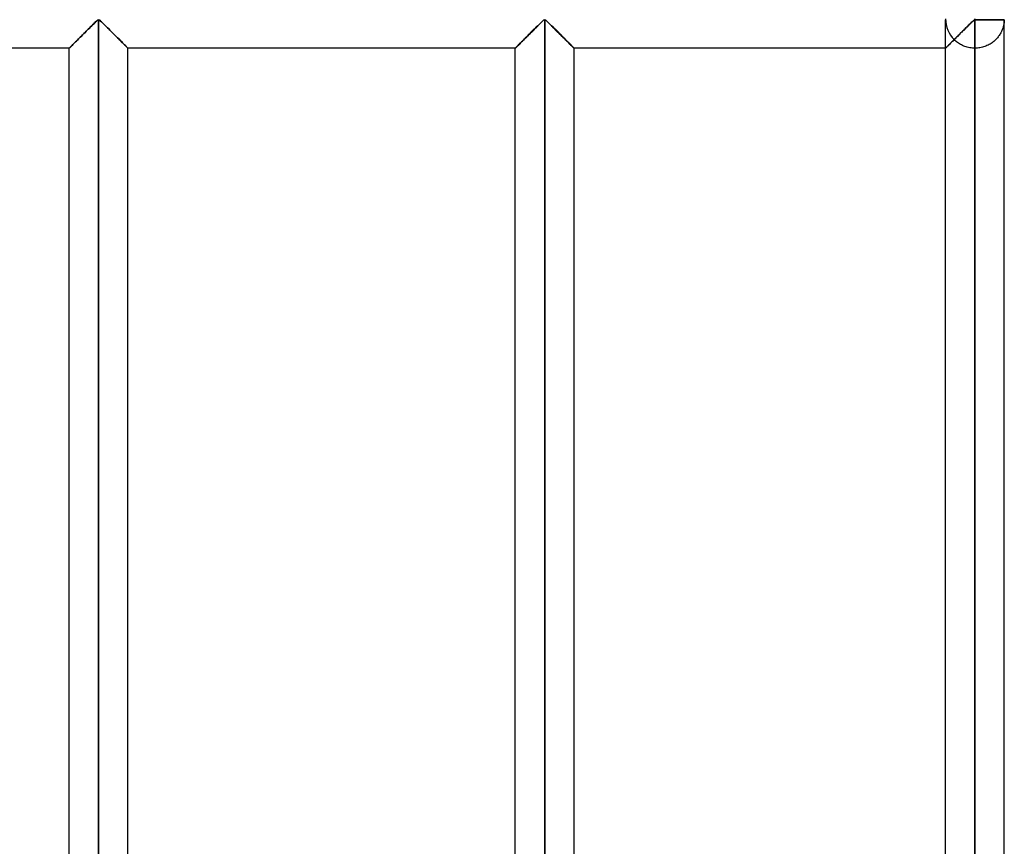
# Model space of a CAD drawing. Header units: millimetres. Extents: x -364 to 380, y -455 to 455.
# Tile 9 of 21: x 296 to 380, y -141 to -70. Entities that reach past the tile are written whole.
import ezdxf

# ---------------------------------------------------------------- set-up
doc = ezdxf.new("R2010")
doc.units = ezdxf.units.MM
doc.layers.add('MAIN-1', color=7, linetype='Continuous')
doc.layers.add('MAIN-2', color=7, linetype='Continuous')

msp = doc.modelspace()

# ---------------------------------------------------------------- linework, layer by layer
at = {"layer": 'MAIN-1'}
for p, q in [((302.171, -71.199), (302.265, -71.105)), ((302.265, -71.105), (302.358, -71.013)), ((302.358, -71.013), (302.448, -70.923)), ((302.448, -70.923), (302.536, -70.837)), ((302.536, -70.837), (302.619, -70.755)), ((302.619, -70.755), (302.7, -70.676)), ((302.7, -70.676), (302.777, -70.603)), ((302.777, -70.603), (302.853, -70.537)), ((302.853, -70.537), (302.95, -70.487)), ((302.95, -70.487), (303.047, -70.537)), ((302.95, -211.179), (302.95, -70.487)), ((303.047, -70.537), (303.123, -70.603)), ((303.123, -70.603), (303.2, -70.676)), ((303.2, -70.676), (303.281, -70.755)), ((303.281, -70.755), (303.364, -70.837)), ((303.364, -70.837), (303.452, -70.923)), ((303.452, -70.923), (303.542, -71.013)), ((303.542, -71.013), (303.635, -71.105)), ((303.635, -71.105), (303.729, -71.199)), ((340.121, -71.199), (340.215, -71.105)), ((340.215, -71.105), (340.308, -71.013)), ((340.308, -71.013), (340.398, -70.923)), ((340.398, -70.923), (340.486, -70.837)), ((340.486, -70.837), (340.569, -70.755)), ((340.569, -70.755), (340.65, -70.676)), ((340.65, -70.676), (340.727, -70.603)), ((340.727, -70.603), (340.803, -70.537)), ((340.803, -70.537), (340.9, -70.487)), ((340.9, -70.487), (340.997, -70.537)), ((340.9, -211.179), (340.9, -70.487)), ((340.997, -70.537), (341.073, -70.603)), ((341.073, -70.603), (341.15, -70.676)), ((341.15, -70.676), (341.231, -70.755)), ((341.231, -70.755), (341.314, -70.837)), ((341.314, -70.837), (341.402, -70.923)), ((341.402, -70.923), (341.492, -71.013)), ((341.492, -71.013), (341.585, -71.105)), ((341.585, -71.105), (341.679, -71.199)), ((376.635, -71.285), (376.74, -71.18)), ((376.74, -71.18), (376.843, -71.077)), ((376.843, -71.077), (376.944, -70.977)), ((376.944, -70.977), (377.042, -70.88)), ((377.042, -70.88), (377.136, -70.787)), ((377.136, -70.787), (377.226, -70.699)), ((377.226, -70.699), (377.312, -70.617)), ((377.312, -70.617), (377.395, -70.543)), ((377.395, -70.543), (377.5, -70.487)), ((377.5, -70.417), (377.5, -70.487)), ((377.5, -70.487), (379.999, -70.487)), ((377.5, -70.487), (377.5, -211.179)), ((379.999, -211.179), (379.999, -70.487)), ((301.302, -72.066), (301.395, -71.973)), ((301.395, -71.973), (301.49, -71.879)), ((301.49, -71.879), (301.586, -71.782)), ((301.586, -71.782), (301.684, -71.685)), ((301.684, -71.685), (301.782, -71.587)), ((301.782, -71.587), (301.881, -71.488)), ((301.881, -71.488), (301.978, -71.391)), ((301.978, -71.391), (302.075, -71.294)), ((302.075, -71.294), (302.171, -71.199)), ((303.729, -71.199), (303.825, -71.294)), ((303.825, -71.294), (303.922, -71.391)), ((303.922, -71.391), (304.019, -71.488)), ((304.019, -71.488), (304.118, -71.587)), ((304.118, -71.587), (304.216, -71.685)), ((304.216, -71.685), (304.314, -71.782)), ((304.314, -71.782), (304.41, -71.879)), ((304.41, -71.879), (304.505, -71.973)), ((304.505, -71.973), (304.598, -72.066)), ((339.252, -72.066), (339.345, -71.973)), ((339.345, -71.973), (339.44, -71.879)), ((339.44, -71.879), (339.536, -71.782)), ((339.536, -71.782), (339.634, -71.685)), ((339.634, -71.685), (339.732, -71.587)), ((339.732, -71.587), (339.831, -71.488)), ((339.831, -71.488), (339.928, -71.391)), ((339.928, -71.391), (340.025, -71.294)), ((340.025, -71.294), (340.121, -71.199)), ((341.679, -71.199), (341.775, -71.294)), ((341.775, -71.294), (341.872, -71.391)), ((341.872, -71.391), (341.969, -71.488)), ((341.969, -71.488), (342.068, -71.587)), ((342.068, -71.587), (342.166, -71.685)), ((342.166, -71.685), (342.264, -71.782)), ((342.264, -71.782), (342.36, -71.879)), ((342.36, -71.879), (342.455, -71.973)), ((342.455, -71.973), (342.548, -72.066)), ((375.789, -72.129), (375.889, -72.029)), ((375.889, -72.029), (375.992, -71.926)), ((375.992, -71.926), (376.097, -71.821)), ((376.097, -71.821), (376.204, -71.714)), ((376.204, -71.714), (376.313, -71.606)), ((376.313, -71.606), (376.421, -71.498)), ((376.421, -71.498), (376.528, -71.391)), ((376.528, -71.391), (376.635, -71.285)), ((300.492, -72.875), (300.524, -72.843)), ((300.524, -72.843), (300.565, -72.803)), ((300.565, -72.803), (300.613, -72.754)), ((300.613, -72.754), (300.669, -72.698)), ((300.669, -72.698), (300.733, -72.635)), ((300.733, -72.635), (300.802, -72.566)), ((300.802, -72.566), (300.877, -72.491)), ((300.877, -72.491), (300.956, -72.412)), ((300.956, -72.412), (301.039, -72.329)), ((301.039, -72.329), (301.125, -72.243)), ((301.125, -72.243), (301.212, -72.156)), ((301.212, -72.156), (301.302, -72.066)), ((304.598, -72.066), (304.688, -72.156)), ((304.688, -72.156), (304.775, -72.243)), ((304.775, -72.243), (304.861, -72.329)), ((304.861, -72.329), (304.944, -72.412)), ((304.944, -72.412), (305.023, -72.491)), ((305.023, -72.491), (305.098, -72.566)), ((305.098, -72.566), (305.167, -72.635)), ((305.167, -72.635), (305.23, -72.698)), ((305.23, -72.698), (305.287, -72.754)), ((305.287, -72.754), (305.335, -72.803)), ((305.335, -72.803), (305.376, -72.843)), ((305.376, -72.843), (305.408, -72.875)), ((338.442, -72.875), (338.474, -72.843)), ((338.474, -72.843), (338.515, -72.803)), ((338.515, -72.803), (338.563, -72.754)), ((338.563, -72.754), (338.62, -72.698)), ((338.62, -72.698), (338.683, -72.635)), ((338.683, -72.635), (338.752, -72.566)), ((338.752, -72.566), (338.827, -72.491)), ((338.827, -72.491), (338.906, -72.412)), ((338.906, -72.412), (338.989, -72.329)), ((338.989, -72.329), (339.075, -72.243)), ((339.075, -72.243), (339.162, -72.156)), ((339.162, -72.156), (339.252, -72.066)), ((342.548, -72.066), (342.638, -72.156)), ((342.638, -72.156), (342.725, -72.243)), ((342.725, -72.243), (342.811, -72.329)), ((342.811, -72.329), (342.894, -72.412)), ((342.894, -72.412), (342.973, -72.491)), ((342.973, -72.491), (343.048, -72.566)), ((343.048, -72.566), (343.117, -72.635)), ((343.117, -72.635), (343.181, -72.698)), ((343.181, -72.698), (343.237, -72.754)), ((343.237, -72.754), (343.285, -72.803)), ((343.285, -72.803), (343.326, -72.843)), ((343.326, -72.843), (343.358, -72.875)), ((375.023, -72.894), (375.051, -72.867)), ((375.051, -72.867), (375.089, -72.828)), ((375.089, -72.828), (375.138, -72.78)), ((375.138, -72.78), (375.196, -72.722)), ((375.196, -72.722), (375.263, -72.655)), ((375.263, -72.655), (375.338, -72.58)), ((375.338, -72.58), (375.419, -72.499)), ((375.419, -72.499), (375.506, -72.412)), ((375.506, -72.412), (375.598, -72.32)), ((375.598, -72.32), (375.692, -72.226)), ((375.692, -72.226), (375.789, -72.129)), ((300.451, -72.917), (265, -72.917)), ((300.451, -72.917), (300.456, -72.912)), ((300.451, -208.75), (300.451, -72.917)), ((300.456, -72.912), (300.469, -72.898)), ((300.469, -72.898), (300.492, -72.875)), ((305.408, -72.875), (305.431, -72.898)), ((305.431, -72.898), (305.444, -72.912)), ((305.444, -72.912), (305.449, -72.917)), ((305.449, -208.75), (305.449, -72.917)), ((338.401, -72.917), (305.449, -72.917)), ((338.401, -72.917), (338.406, -72.912)), ((338.401, -208.75), (338.401, -72.917)), ((338.406, -72.912), (338.419, -72.898)), ((338.419, -72.898), (338.442, -72.875)), ((343.358, -72.875), (343.381, -72.898)), ((343.381, -72.898), (343.394, -72.912)), ((343.394, -72.912), (343.399, -72.917)), ((343.399, -208.75), (343.399, -72.917)), ((375.001, -72.917), (343.399, -72.917)), ((375.001, -72.917), (375.007, -72.911)), ((375.001, -208.75), (375.001, -72.917)), ((375.007, -72.911), (375.023, -72.894))]:
    msp.add_line(p, q, dxfattribs=at)
at = {"layer": 'MAIN-2'}
for p, q in [((302.183, -71.187), (302.089, -71.28)), ((302.089, -71.28), (302.183, -71.187)), ((302.265, -71.105), (302.171, -71.199)), ((302.276, -71.094), (302.183, -71.187)), ((302.183, -71.187), (302.276, -71.094)), ((302.358, -71.013), (302.265, -71.105)), ((302.367, -71.003), (302.276, -71.094)), ((302.276, -71.094), (302.367, -71.003)), ((302.448, -70.923), (302.358, -71.013)), ((302.456, -70.915), (302.367, -71.003)), ((302.367, -71.003), (302.456, -70.915)), ((302.536, -70.837), (302.448, -70.923)), ((302.542, -70.831), (302.456, -70.915)), ((302.456, -70.915), (302.542, -70.831)), ((302.619, -70.755), (302.536, -70.837)), ((302.624, -70.75), (302.542, -70.831)), ((302.542, -70.831), (302.624, -70.75)), ((302.7, -70.676), (302.619, -70.755)), ((302.703, -70.673), (302.624, -70.75)), ((302.624, -70.75), (302.703, -70.673)), ((302.777, -70.603), (302.7, -70.676)), ((302.779, -70.601), (302.703, -70.673)), ((302.703, -70.673), (302.779, -70.601)), ((302.853, -70.537), (302.777, -70.603)), ((302.854, -70.536), (302.779, -70.601)), ((302.779, -70.601), (302.854, -70.536)), ((302.95, -70.487), (302.853, -70.537)), ((302.95, -70.487), (302.854, -70.536)), ((302.854, -70.536), (302.95, -70.487)), ((302.95, -70.487), (303.046, -70.536)), ((303.046, -70.536), (302.95, -70.487)), ((302.95, -211.179), (302.95, -70.487)), ((302.95, -70.487), (302.95, -211.179)), ((302.95, -70.487), (302.95, -211.179)), ((303.047, -70.537), (302.95, -70.487)), ((303.046, -70.536), (303.121, -70.601)), ((303.121, -70.601), (303.046, -70.536)), ((303.123, -70.603), (303.047, -70.537)), ((303.121, -70.601), (303.197, -70.673)), ((303.197, -70.673), (303.121, -70.601)), ((303.2, -70.676), (303.123, -70.603)), ((303.197, -70.673), (303.276, -70.75)), ((303.276, -70.75), (303.197, -70.673)), ((303.281, -70.755), (303.2, -70.676)), ((303.276, -70.75), (303.358, -70.831)), ((303.358, -70.831), (303.276, -70.75)), ((303.364, -70.837), (303.281, -70.755)), ((303.358, -70.831), (303.444, -70.915)), ((303.444, -70.915), (303.358, -70.831)), ((303.452, -70.923), (303.364, -70.837)), ((303.444, -70.915), (303.533, -71.003)), ((303.533, -71.003), (303.444, -70.915)), ((303.542, -71.013), (303.452, -70.923)), ((303.533, -71.003), (303.624, -71.094)), ((303.624, -71.094), (303.533, -71.003)), ((303.635, -71.105), (303.542, -71.013)), ((303.624, -71.094), (303.717, -71.187)), ((303.717, -71.187), (303.624, -71.094)), ((303.729, -71.199), (303.635, -71.105)), ((303.717, -71.187), (303.811, -71.28)), ((303.811, -71.28), (303.717, -71.187)), ((340.133, -71.187), (340.039, -71.28)), ((340.039, -71.28), (340.133, -71.187)), ((340.215, -71.105), (340.121, -71.199)), ((340.226, -71.094), (340.133, -71.187)), ((340.133, -71.187), (340.226, -71.094)), ((340.308, -71.013), (340.215, -71.105)), ((340.317, -71.003), (340.226, -71.094)), ((340.226, -71.094), (340.317, -71.003)), ((340.398, -70.923), (340.308, -71.013)), ((340.406, -70.915), (340.317, -71.003)), ((340.317, -71.003), (340.406, -70.915)), ((340.486, -70.837), (340.398, -70.923)), ((340.492, -70.831), (340.406, -70.915)), ((340.406, -70.915), (340.492, -70.831)), ((340.569, -70.755), (340.486, -70.837)), ((340.574, -70.75), (340.492, -70.831)), ((340.492, -70.831), (340.574, -70.75)), ((340.65, -70.676), (340.569, -70.755)), ((340.654, -70.673), (340.574, -70.75)), ((340.574, -70.75), (340.654, -70.673)), ((340.727, -70.603), (340.65, -70.676)), ((340.729, -70.601), (340.654, -70.673)), ((340.654, -70.673), (340.729, -70.601)), ((340.803, -70.537), (340.727, -70.603)), ((340.804, -70.536), (340.729, -70.601)), ((340.729, -70.601), (340.804, -70.536)), ((340.9, -70.487), (340.803, -70.537)), ((340.9, -70.487), (340.804, -70.536)), ((340.804, -70.536), (340.9, -70.487)), ((340.9, -70.487), (340.996, -70.536)), ((340.996, -70.536), (340.9, -70.487)), ((340.9, -211.179), (340.9, -70.487)), ((340.9, -70.487), (340.9, -211.179)), ((340.9, -70.487), (340.9, -211.179)), ((340.997, -70.537), (340.9, -70.487)), ((340.996, -70.536), (341.071, -70.601)), ((341.071, -70.601), (340.996, -70.536)), ((341.073, -70.603), (340.997, -70.537)), ((341.071, -70.601), (341.147, -70.673)), ((341.147, -70.673), (341.071, -70.601)), ((341.15, -70.676), (341.073, -70.603)), ((341.147, -70.673), (341.226, -70.75)), ((341.226, -70.75), (341.147, -70.673)), ((341.231, -70.755), (341.15, -70.676)), ((341.226, -70.75), (341.308, -70.831)), ((341.308, -70.831), (341.226, -70.75)), ((341.314, -70.837), (341.231, -70.755)), ((341.308, -70.831), (341.394, -70.915)), ((341.394, -70.915), (341.308, -70.831)), ((341.402, -70.923), (341.314, -70.837)), ((341.394, -70.915), (341.483, -71.003)), ((341.483, -71.003), (341.394, -70.915)), ((341.492, -71.013), (341.402, -70.923)), ((341.483, -71.003), (341.574, -71.094)), ((341.574, -71.094), (341.483, -71.003)), ((341.585, -71.105), (341.492, -71.013)), ((341.574, -71.094), (341.667, -71.187)), ((341.667, -71.187), (341.574, -71.094)), ((341.679, -71.199), (341.585, -71.105)), ((341.667, -71.187), (341.761, -71.28)), ((341.761, -71.28), (341.667, -71.187)), ((375.001, -72.917), (375.001, -70.487)), ((376.731, -71.189), (376.661, -71.259)), ((376.801, -71.119), (376.731, -71.189)), ((376.87, -71.05), (376.801, -71.119)), ((376.938, -70.983), (376.87, -71.05)), ((377.005, -70.917), (376.938, -70.983)), ((377.07, -70.853), (377.005, -70.917)), ((377.132, -70.791), (377.07, -70.853)), ((377.194, -70.731), (377.132, -70.791)), ((377.253, -70.674), (377.194, -70.731)), ((377.31, -70.619), (377.253, -70.674)), ((377.366, -70.568), (377.31, -70.619)), ((377.424, -70.521), (377.366, -70.568)), ((377.5, -70.487), (377.424, -70.521)), ((377.5, -70.487), (377.5, -70.417)), ((377.5, -211.179), (377.5, -70.487)), ((379.999, -70.487), (377.5, -70.487)), ((379.891, -71.145), (379.87, -71.211)), ((379.91, -71.079), (379.891, -71.145)), ((379.927, -71.015), (379.91, -71.079)), ((379.942, -70.952), (379.927, -71.015)), ((379.955, -70.89), (379.942, -70.952)), ((379.966, -70.83), (379.955, -70.89)), ((379.975, -70.772), (379.966, -70.83)), ((379.982, -70.716), (379.975, -70.772)), ((379.988, -70.662), (379.982, -70.716)), ((379.992, -70.611), (379.988, -70.662)), ((379.996, -70.563), (379.992, -70.611)), ((379.998, -70.518), (379.996, -70.563)), ((379.999, -70.487), (379.998, -70.518)), ((301.395, -71.973), (301.302, -72.066)), ((301.419, -71.95), (301.327, -72.041)), ((301.327, -72.041), (301.419, -71.95)), ((301.49, -71.879), (301.395, -71.973)), ((301.513, -71.856), (301.419, -71.95)), ((301.419, -71.95), (301.513, -71.856)), ((301.586, -71.782), (301.49, -71.879)), ((301.608, -71.76), (301.513, -71.856)), ((301.513, -71.856), (301.608, -71.76)), ((301.684, -71.685), (301.586, -71.782)), ((301.704, -71.664), (301.608, -71.76)), ((301.608, -71.76), (301.704, -71.664)), ((301.782, -71.587), (301.684, -71.685)), ((301.801, -71.567), (301.704, -71.664)), ((301.704, -71.664), (301.801, -71.567)), ((301.881, -71.488), (301.782, -71.587)), ((301.898, -71.471), (301.801, -71.567)), ((301.801, -71.567), (301.898, -71.471)), ((301.978, -71.391), (301.881, -71.488)), ((301.994, -71.375), (301.898, -71.471)), ((301.898, -71.471), (301.994, -71.375)), ((302.075, -71.294), (301.978, -71.391)), ((302.089, -71.28), (301.994, -71.375)), ((301.994, -71.375), (302.089, -71.28)), ((302.171, -71.199), (302.075, -71.294)), ((303.825, -71.294), (303.729, -71.199)), ((303.811, -71.28), (303.906, -71.375)), ((303.906, -71.375), (303.811, -71.28)), ((303.922, -71.391), (303.825, -71.294)), ((303.906, -71.375), (304.002, -71.471)), ((304.002, -71.471), (303.906, -71.375)), ((304.019, -71.488), (303.922, -71.391)), ((304.002, -71.471), (304.099, -71.567)), ((304.099, -71.567), (304.002, -71.471)), ((304.118, -71.587), (304.019, -71.488)), ((304.099, -71.567), (304.196, -71.664)), ((304.196, -71.664), (304.099, -71.567)), ((304.216, -71.685), (304.118, -71.587)), ((304.196, -71.664), (304.292, -71.76)), ((304.292, -71.76), (304.196, -71.664)), ((304.314, -71.782), (304.216, -71.685)), ((304.292, -71.76), (304.387, -71.856)), ((304.387, -71.856), (304.292, -71.76)), ((304.41, -71.879), (304.314, -71.782)), ((304.387, -71.856), (304.481, -71.95)), ((304.481, -71.95), (304.387, -71.856)), ((304.505, -71.973), (304.41, -71.879)), ((304.481, -71.95), (304.573, -72.041)), ((304.573, -72.041), (304.481, -71.95)), ((304.598, -72.066), (304.505, -71.973)), ((339.345, -71.973), (339.252, -72.066)), ((339.369, -71.95), (339.277, -72.041)), ((339.277, -72.041), (339.369, -71.95)), ((339.44, -71.879), (339.345, -71.973)), ((339.463, -71.856), (339.369, -71.95)), ((339.369, -71.95), (339.463, -71.856)), ((339.536, -71.782), (339.44, -71.879)), ((339.558, -71.76), (339.463, -71.856)), ((339.463, -71.856), (339.558, -71.76)), ((339.634, -71.685), (339.536, -71.782)), ((339.654, -71.664), (339.558, -71.76)), ((339.558, -71.76), (339.654, -71.664)), ((339.732, -71.587), (339.634, -71.685)), ((339.751, -71.567), (339.654, -71.664)), ((339.654, -71.664), (339.751, -71.567)), ((339.831, -71.488), (339.732, -71.587)), ((339.848, -71.471), (339.751, -71.567)), ((339.751, -71.567), (339.848, -71.471)), ((339.928, -71.391), (339.831, -71.488)), ((339.944, -71.375), (339.848, -71.471)), ((339.848, -71.471), (339.944, -71.375)), ((340.025, -71.294), (339.928, -71.391)), ((340.039, -71.28), (339.944, -71.375)), ((339.944, -71.375), (340.039, -71.28)), ((340.121, -71.199), (340.025, -71.294)), ((341.775, -71.294), (341.679, -71.199)), ((341.761, -71.28), (341.856, -71.375)), ((341.856, -71.375), (341.761, -71.28)), ((341.872, -71.391), (341.775, -71.294)), ((341.856, -71.375), (341.952, -71.471)), ((341.952, -71.471), (341.856, -71.375)), ((341.969, -71.488), (341.872, -71.391)), ((341.952, -71.471), (342.049, -71.567)), ((342.049, -71.567), (341.952, -71.471)), ((342.068, -71.587), (341.969, -71.488)), ((342.049, -71.567), (342.146, -71.664)), ((342.146, -71.664), (342.049, -71.567)), ((342.166, -71.685), (342.068, -71.587)), ((342.146, -71.664), (342.242, -71.76)), ((342.242, -71.76), (342.146, -71.664)), ((342.264, -71.782), (342.166, -71.685)), ((342.242, -71.76), (342.337, -71.856)), ((342.337, -71.856), (342.242, -71.76)), ((342.36, -71.879), (342.264, -71.782)), ((342.337, -71.856), (342.431, -71.95)), ((342.431, -71.95), (342.337, -71.856)), ((342.455, -71.973), (342.36, -71.879)), ((342.431, -71.95), (342.523, -72.041)), ((342.523, -72.041), (342.431, -71.95)), ((342.548, -72.066), (342.455, -71.973)), ((375.941, -71.977), (375.872, -72.046)), ((376.011, -71.907), (375.941, -71.977)), ((376.082, -71.836), (376.011, -71.907)), ((376.154, -71.764), (376.082, -71.836)), ((376.227, -71.692), (376.154, -71.764)), ((376.299, -71.619), (376.227, -71.692)), ((376.372, -71.547), (376.299, -71.619)), ((376.445, -71.474), (376.372, -71.547)), ((376.518, -71.402), (376.445, -71.474)), ((376.589, -71.33), (376.518, -71.402)), ((376.661, -71.259), (376.589, -71.33)), ((379.414, -72.025), (379.358, -72.089)), ((379.467, -71.959), (379.414, -72.025)), ((379.518, -71.893), (379.467, -71.959)), ((379.565, -71.826), (379.518, -71.893)), ((379.61, -71.757), (379.565, -71.826)), ((379.652, -71.689), (379.61, -71.757)), ((379.691, -71.62), (379.652, -71.689)), ((379.728, -71.551), (379.691, -71.62)), ((379.762, -71.482), (379.728, -71.551)), ((379.793, -71.414), (379.762, -71.482)), ((379.821, -71.345), (379.793, -71.414)), ((379.847, -71.278), (379.821, -71.345)), ((379.87, -71.211), (379.847, -71.278)), ((300.506, -72.862), (300.479, -72.889)), ((300.479, -72.889), (300.506, -72.862)), ((300.524, -72.843), (300.492, -72.875)), ((300.541, -72.827), (300.506, -72.862)), ((300.506, -72.862), (300.541, -72.827)), ((300.565, -72.803), (300.524, -72.843)), ((300.584, -72.784), (300.541, -72.827)), ((300.541, -72.827), (300.584, -72.784)), ((300.613, -72.754), (300.565, -72.803)), ((300.635, -72.733), (300.584, -72.784)), ((300.584, -72.784), (300.635, -72.733)), ((300.669, -72.698), (300.613, -72.754)), ((300.693, -72.675), (300.635, -72.733)), ((300.635, -72.733), (300.693, -72.675)), ((300.733, -72.635), (300.669, -72.698)), ((300.758, -72.61), (300.693, -72.675)), ((300.693, -72.675), (300.758, -72.61)), ((300.802, -72.566), (300.733, -72.635)), ((300.828, -72.54), (300.758, -72.61)), ((300.758, -72.61), (300.828, -72.54)), ((300.877, -72.491), (300.802, -72.566)), ((300.904, -72.464), (300.828, -72.54)), ((300.828, -72.54), (300.904, -72.464)), ((300.956, -72.412), (300.877, -72.491)), ((300.983, -72.385), (300.904, -72.464)), ((300.904, -72.464), (300.983, -72.385)), ((301.039, -72.329), (300.956, -72.412)), ((301.066, -72.302), (300.983, -72.385)), ((300.983, -72.385), (301.066, -72.302)), ((301.125, -72.243), (301.039, -72.329)), ((301.151, -72.217), (301.066, -72.302)), ((301.066, -72.302), (301.151, -72.217)), ((301.212, -72.156), (301.125, -72.243)), ((301.237, -72.131), (301.151, -72.217)), ((301.151, -72.217), (301.237, -72.131)), ((301.302, -72.066), (301.212, -72.156)), ((301.327, -72.041), (301.237, -72.131)), ((301.237, -72.131), (301.327, -72.041)), ((304.573, -72.041), (304.663, -72.131)), ((304.663, -72.131), (304.573, -72.041)), ((304.688, -72.156), (304.598, -72.066)), ((304.663, -72.131), (304.749, -72.217)), ((304.749, -72.217), (304.663, -72.131)), ((304.775, -72.243), (304.688, -72.156)), ((304.749, -72.217), (304.834, -72.302)), ((304.834, -72.302), (304.749, -72.217)), ((304.861, -72.329), (304.775, -72.243)), ((304.834, -72.302), (304.917, -72.385)), ((304.917, -72.385), (304.834, -72.302)), ((304.944, -72.412), (304.861, -72.329)), ((304.917, -72.385), (304.996, -72.464)), ((304.996, -72.464), (304.917, -72.385)), ((305.023, -72.491), (304.944, -72.412)), ((304.996, -72.464), (305.072, -72.54)), ((305.072, -72.54), (304.996, -72.464)), ((305.098, -72.566), (305.023, -72.491)), ((305.072, -72.54), (305.142, -72.61)), ((305.142, -72.61), (305.072, -72.54)), ((305.167, -72.635), (305.098, -72.566)), ((305.142, -72.61), (305.207, -72.675)), ((305.207, -72.675), (305.142, -72.61)), ((305.23, -72.698), (305.167, -72.635)), ((305.207, -72.675), (305.265, -72.733)), ((305.265, -72.733), (305.207, -72.675)), ((305.287, -72.754), (305.23, -72.698)), ((305.265, -72.733), (305.316, -72.784)), ((305.316, -72.784), (305.265, -72.733)), ((305.335, -72.803), (305.287, -72.754)), ((305.316, -72.784), (305.359, -72.827)), ((305.359, -72.827), (305.316, -72.784)), ((305.376, -72.843), (305.335, -72.803)), ((305.359, -72.827), (305.394, -72.862)), ((305.394, -72.862), (305.359, -72.827)), ((305.408, -72.875), (305.376, -72.843)), ((305.394, -72.862), (305.421, -72.889)), ((305.421, -72.889), (305.394, -72.862)), ((338.456, -72.862), (338.429, -72.889)), ((338.429, -72.889), (338.456, -72.862)), ((338.474, -72.843), (338.442, -72.875)), ((338.491, -72.827), (338.456, -72.862)), ((338.456, -72.862), (338.491, -72.827)), ((338.515, -72.803), (338.474, -72.843)), ((338.534, -72.784), (338.491, -72.827)), ((338.491, -72.827), (338.534, -72.784)), ((338.563, -72.754), (338.515, -72.803)), ((338.585, -72.733), (338.534, -72.784)), ((338.534, -72.784), (338.585, -72.733)), ((338.62, -72.698), (338.563, -72.754)), ((338.643, -72.675), (338.585, -72.733)), ((338.585, -72.733), (338.643, -72.675)), ((338.683, -72.635), (338.62, -72.698)), ((338.708, -72.61), (338.643, -72.675)), ((338.643, -72.675), (338.708, -72.61)), ((338.752, -72.566), (338.683, -72.635)), ((338.778, -72.54), (338.708, -72.61)), ((338.708, -72.61), (338.778, -72.54)), ((338.827, -72.491), (338.752, -72.566)), ((338.854, -72.464), (338.778, -72.54)), ((338.778, -72.54), (338.854, -72.464)), ((338.906, -72.412), (338.827, -72.491)), ((338.933, -72.385), (338.854, -72.464)), ((338.854, -72.464), (338.933, -72.385)), ((338.989, -72.329), (338.906, -72.412)), ((339.016, -72.302), (338.933, -72.385)), ((338.933, -72.385), (339.016, -72.302)), ((339.075, -72.243), (338.989, -72.329)), ((339.101, -72.217), (339.016, -72.302)), ((339.016, -72.302), (339.101, -72.217)), ((339.162, -72.156), (339.075, -72.243)), ((339.187, -72.131), (339.101, -72.217)), ((339.101, -72.217), (339.187, -72.131)), ((339.252, -72.066), (339.162, -72.156)), ((339.277, -72.041), (339.187, -72.131)), ((339.187, -72.131), (339.277, -72.041)), ((342.523, -72.041), (342.613, -72.131)), ((342.613, -72.131), (342.523, -72.041)), ((342.638, -72.156), (342.548, -72.066)), ((342.613, -72.131), (342.699, -72.217)), ((342.699, -72.217), (342.613, -72.131)), ((342.725, -72.243), (342.638, -72.156)), ((342.699, -72.217), (342.784, -72.302)), ((342.784, -72.302), (342.699, -72.217)), ((342.811, -72.329), (342.725, -72.243)), ((342.784, -72.302), (342.867, -72.385)), ((342.867, -72.385), (342.784, -72.302)), ((342.894, -72.412), (342.811, -72.329)), ((342.867, -72.385), (342.946, -72.464)), ((342.946, -72.464), (342.867, -72.385)), ((342.973, -72.491), (342.894, -72.412)), ((342.946, -72.464), (343.022, -72.54)), ((343.022, -72.54), (342.946, -72.464)), ((343.048, -72.566), (342.973, -72.491)), ((343.022, -72.54), (343.092, -72.61)), ((343.092, -72.61), (343.022, -72.54)), ((343.117, -72.635), (343.048, -72.566)), ((343.092, -72.61), (343.157, -72.675)), ((343.157, -72.675), (343.092, -72.61)), ((343.181, -72.698), (343.117, -72.635)), ((343.157, -72.675), (343.215, -72.733)), ((343.215, -72.733), (343.157, -72.675)), ((343.237, -72.754), (343.181, -72.698)), ((343.215, -72.733), (343.266, -72.784)), ((343.266, -72.784), (343.215, -72.733)), ((343.285, -72.803), (343.237, -72.754)), ((343.266, -72.784), (343.309, -72.827)), ((343.309, -72.827), (343.266, -72.784)), ((343.326, -72.843), (343.285, -72.803)), ((343.309, -72.827), (343.344, -72.862)), ((343.344, -72.862), (343.309, -72.827)), ((343.358, -72.875), (343.326, -72.843)), ((343.344, -72.862), (343.371, -72.889)), ((343.371, -72.889), (343.344, -72.862)), ((375.065, -72.853), (375.029, -72.888)), ((375.031, -72.887), (375.051, -72.867)), ((375.053, -72.865), (375.033, -72.885)), ((375.051, -72.867), (375.076, -72.842)), ((375.078, -72.839), (375.053, -72.865)), ((375.113, -72.804), (375.065, -72.853)), ((375.076, -72.842), (375.105, -72.813)), ((375.108, -72.81), (375.078, -72.839)), ((375.105, -72.813), (375.139, -72.779)), ((375.143, -72.775), (375.108, -72.81)), ((375.175, -72.743), (375.113, -72.804)), ((375.139, -72.779), (375.177, -72.74)), ((375.181, -72.737), (375.143, -72.775)), ((375.247, -72.67), (375.175, -72.743)), ((375.177, -72.74), (375.22, -72.698)), ((375.224, -72.694), (375.181, -72.737)), ((375.22, -72.698), (375.266, -72.652)), ((375.27, -72.647), (375.224, -72.694)), ((375.33, -72.587), (375.247, -72.67)), ((375.266, -72.652), (375.315, -72.602)), ((375.32, -72.597), (375.27, -72.647)), ((375.315, -72.602), (375.368, -72.55)), ((375.374, -72.544), (375.32, -72.597)), ((375.422, -72.496), (375.33, -72.587)), ((375.368, -72.55), (375.424, -72.494)), ((375.43, -72.488), (375.374, -72.544)), ((375.521, -72.397), (375.422, -72.496)), ((375.424, -72.494), (375.482, -72.436)), ((375.488, -72.43), (375.43, -72.488)), ((375.482, -72.436), (375.543, -72.375)), ((375.549, -72.369), (375.488, -72.43)), ((375.625, -72.293), (375.521, -72.397)), ((375.543, -72.375), (375.605, -72.313)), ((375.611, -72.307), (375.549, -72.369)), ((375.605, -72.313), (375.669, -72.25)), ((375.675, -72.243), (375.611, -72.307)), ((375.733, -72.185), (375.625, -72.293)), ((375.669, -72.25), (375.733, -72.185)), ((375.739, -72.179), (375.675, -72.243)), ((375.798, -72.248), (375.733, -72.185)), ((375.805, -72.113), (375.739, -72.179)), ((375.867, -72.309), (375.798, -72.248)), ((375.872, -72.046), (375.805, -72.113)), ((375.94, -72.37), (375.867, -72.309)), ((376.016, -72.429), (375.94, -72.37)), ((376.097, -72.486), (376.016, -72.429)), ((376.181, -72.54), (376.097, -72.486)), ((376.268, -72.592), (376.181, -72.54)), ((376.359, -72.641), (376.268, -72.592)), ((376.452, -72.687), (376.359, -72.641)), ((376.549, -72.729), (376.452, -72.687)), ((376.648, -72.767), (376.549, -72.729)), ((376.75, -72.801), (376.648, -72.767)), ((376.853, -72.832), (376.75, -72.801)), ((376.959, -72.857), (376.853, -72.832)), ((377.065, -72.879), (376.959, -72.857)), ((378.029, -72.86), (377.924, -72.88)), ((378.132, -72.836), (378.029, -72.86)), ((378.233, -72.807), (378.132, -72.836)), ((378.333, -72.774), (378.233, -72.807)), ((378.43, -72.737), (378.333, -72.774)), ((378.525, -72.697), (378.43, -72.737)), ((378.617, -72.653), (378.525, -72.697)), ((378.706, -72.606), (378.617, -72.653)), ((378.793, -72.557), (378.706, -72.606)), ((378.876, -72.504), (378.793, -72.557)), ((378.955, -72.449), (378.876, -72.504)), ((379.031, -72.393), (378.955, -72.449)), ((379.104, -72.334), (379.031, -72.393)), ((379.173, -72.274), (379.104, -72.334)), ((379.238, -72.214), (379.173, -72.274)), ((379.299, -72.152), (379.238, -72.214)), ((379.358, -72.089), (379.299, -72.152)), ((300.456, -72.912), (300.451, -72.917)), ((300.461, -72.907), (300.452, -72.916)), ((300.452, -72.916), (300.461, -72.907)), ((300.452, -72.916), (300.452, -72.916)), ((300.469, -72.898), (300.456, -72.912)), ((300.479, -72.889), (300.461, -72.907)), ((300.461, -72.907), (300.479, -72.889)), ((300.492, -72.875), (300.469, -72.898)), ((305.431, -72.898), (305.408, -72.875)), ((305.421, -72.889), (305.439, -72.907)), ((305.439, -72.907), (305.421, -72.889)), ((305.444, -72.912), (305.431, -72.898)), ((305.439, -72.907), (305.448, -72.916)), ((305.448, -72.916), (305.439, -72.907)), ((305.449, -72.917), (305.444, -72.912)), ((305.448, -72.916), (305.448, -72.916)), ((338.406, -72.912), (338.401, -72.917)), ((338.411, -72.907), (338.402, -72.916)), ((338.402, -72.916), (338.411, -72.907)), ((338.402, -72.916), (338.402, -72.916)), ((338.419, -72.898), (338.406, -72.912)), ((338.429, -72.889), (338.411, -72.907)), ((338.411, -72.907), (338.429, -72.889)), ((338.442, -72.875), (338.419, -72.898)), ((343.381, -72.898), (343.358, -72.875)), ((343.371, -72.889), (343.389, -72.907)), ((343.389, -72.907), (343.371, -72.889)), ((343.394, -72.912), (343.381, -72.898)), ((343.389, -72.907), (343.398, -72.916)), ((343.398, -72.916), (343.389, -72.907)), ((343.399, -72.917), (343.394, -72.912)), ((343.398, -72.916), (343.398, -72.916)), ((375.008, -72.91), (375.001, -72.917)), ((375.007, -72.911), (375.002, -72.916)), ((375.002, -72.916), (375.006, -72.911)), ((375.002, -72.916), (375.002, -72.916)), ((375.006, -72.911), (375.016, -72.901)), ((375.017, -72.9), (375.007, -72.911)), ((375.029, -72.888), (375.008, -72.91)), ((375.016, -72.901), (375.031, -72.887)), ((375.033, -72.885), (375.017, -72.9)), ((377.173, -72.895), (377.065, -72.879)), ((377.282, -72.907), (377.173, -72.895)), ((377.391, -72.914), (377.282, -72.907)), ((377.5, -72.917), (377.391, -72.914)), ((377.606, -72.914), (377.5, -72.917)), ((377.5, -72.917), (377.5, -208.75)), ((377.5, -72.917), (377.5, -208.75)), ((377.5, -208.75), (377.5, -72.917)), ((377.5, -72.917), (377.5, -208.75)), ((377.5, -208.75), (377.5, -72.917)), ((377.5, -72.917), (377.5, -208.75)), ((377.5, -208.75), (377.5, -72.917)), ((377.5, -72.917), (377.5, -208.75)), ((377.5, -208.75), (377.5, -72.917)), ((377.5, -72.917), (377.5, -208.75)), ((377.5, -208.75), (377.5, -72.917)), ((377.5, -72.917), (377.5, -208.75)), ((377.5, -208.75), (377.5, -72.917)), ((377.5, -72.917), (377.5, -208.75)), ((377.5, -208.75), (377.5, -72.917)), ((377.5, -72.917), (377.5, -208.75)), ((377.5, -208.75), (377.5, -72.917)), ((377.5, -72.917), (377.5, -208.75)), ((377.5, -208.75), (377.5, -72.917)), ((377.5, -72.917), (377.5, -208.75)), ((377.5, -208.75), (377.5, -72.917)), ((377.5, -72.917), (377.5, -208.75)), ((377.5, -208.75), (377.5, -72.917)), ((377.5, -72.917), (377.5, -208.75)), ((377.5, -208.75), (377.5, -72.917)), ((377.5, -72.917), (377.5, -208.75)), ((377.5, -208.75), (377.5, -72.917)), ((377.5, -72.917), (377.5, -208.75)), ((377.5, -208.75), (377.5, -72.917)), ((377.5, -72.917), (377.5, -208.75)), ((377.5, -208.75), (377.5, -72.917)), ((377.5, -72.917), (377.5, -208.75)), ((377.5, -208.75), (377.5, -72.917)), ((377.5, -72.917), (377.5, -208.75)), ((377.5, -208.75), (377.5, -72.917)), ((377.5, -72.917), (377.5, -208.75)), ((377.5, -208.75), (377.5, -72.917)), ((377.5, -72.917), (377.5, -208.75)), ((377.5, -208.75), (377.5, -72.917)), ((377.5, -72.917), (377.5, -208.75)), ((377.5, -208.75), (377.5, -72.917)), ((377.5, -72.917), (377.5, -208.75)), ((377.5, -208.75), (377.5, -72.917)), ((377.5, -72.917), (377.5, -208.75)), ((377.5, -208.75), (377.5, -72.917)), ((377.5, -72.917), (377.5, -208.75)), ((377.5, -208.75), (377.5, -72.917)), ((377.5, -208.75), (377.5, -72.917)), ((377.713, -72.908), (377.606, -72.914)), ((377.819, -72.896), (377.713, -72.908)), ((377.924, -72.88), (377.819, -72.896))]:
    msp.add_line(p, q, dxfattribs=at)
msp.add_ellipse((377.5, -70.417), major_axis=(-2.5, 0), ratio=1, start_param=0, end_param=0.785798, dxfattribs=at)

doc.saveas('drawing.dxf')
